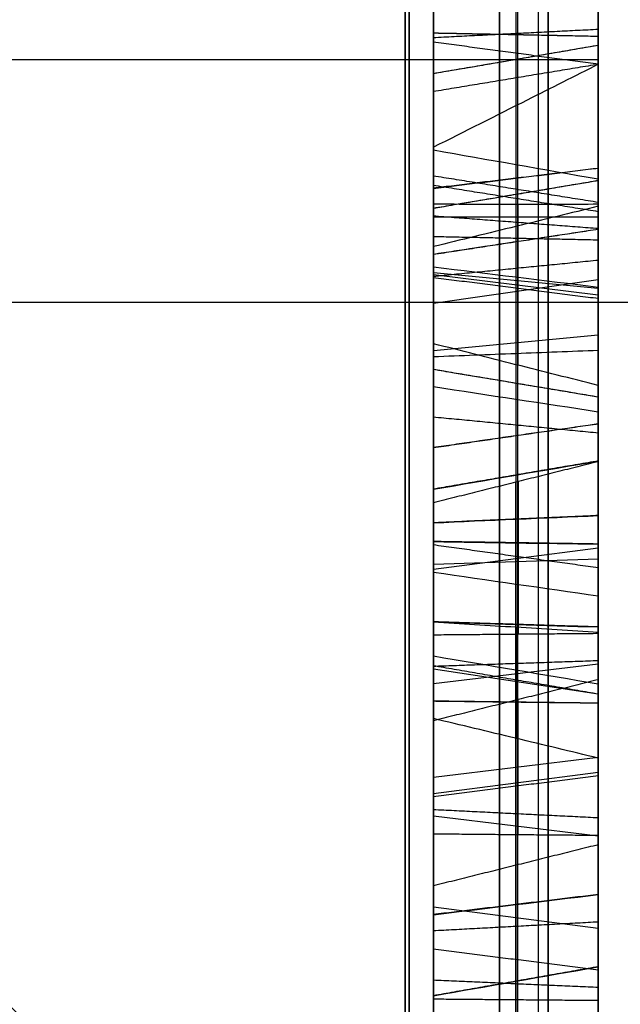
# Model space of a CAD drawing. Header units: millimetres. Extents: x 0 to 284, y -110 to 65.
# Tile 196 of 227: x 235.723 to 236.633, y -36.919 to -35.426. Entities that reach past the tile are written whole.
import ezdxf

# ---------------------------------------------------------------- set-up
doc = ezdxf.new("R2010")
doc.units = ezdxf.units.MM
doc.layers.add('Layer 01', color=7, linetype='Continuous', true_color=0x000000)

# ---------------------------------------------------------------- blocks, each defined once
blk = doc.blocks.new('Block 01')
at = {"layer": 'Layer 01'}
for p, q in [((236.6, -29.0754, 25.258), (236.6, -39.1843, 25.258)), ((236.4778, -37.1781, -24.1128), (236.4778, -34.6594, -22.5081)), ((236.475, -34.8417, -22.2228), (236.475, -36.801, -23.471)), ((236.6, -35.2857, -25.258), (236.6, -36.039, -25.258)), ((225.8465, -35.4867, 32.0353), (236.6, -35.4867, 32.0353)), ((236.35, -35.5025, -37.0499), (236.35, -35.7017, -37.0499)), ((236.6, -35.6839, -37.4444), (236.6, -36.8166, -37.4444)), ((236.4787, -35.9504, -35.958), (236.4787, -35.7065, -36.1943)), ((236.35, -36.0384, -21.3767), (236.35, -35.7346, -21.3767)), ((236.35, -36.2835, -23.1674), (236.35, -35.7362, -23.1674)), ((236.4781, -35.7391, -24.4425), (236.4781, -35.9327, -24.166)), ((236.35, -35.7957, -24.4011), (236.35, -36.1594, -24.4011)), ((236.35, -35.8096, -22.8655), (236.6, -35.8332, -22.8283)), ((236.35, -35.8129, -36.0596), (236.6, -35.8436, -36.0913)), ((236.35, -35.8563, -24.3145), (236.6, -35.8202, -24.2893)), ((230.5, -35.8545, 54.2799), (238.6, -35.8545, 54.2799)), ((236.35, -35.9278, -23.2895), (236.6, -35.9041, -23.3267)), ((236.35, -35.9236, -38.1954), (236.35, -35.9236, -37.8544)), ((236.35, -35.9236, -36.8412), (236.35, -35.9236, -36.5582)), ((236.35, -35.9648, -23.3131), (236.35, -35.9648, -22.9644)), ((236.475, -36.7083, -35.2889), (236.475, -36.1275, -34.7473)), ((236.4786, -36.1266, -34.7474), (236.4786, -36.3581, -34.4991)), ((236.35, -36.2595, -34.6382), (236.6, -36.2272, -34.6081)), ((236.6, -36.2639, -38.0156), (236.6, -36.2639, -36.8865)), ((236.475, -36.3582, -34.5), (236.475, -36.9389, -35.0416)), ((236.4776, -36.5164, -21.7273), (236.4776, -36.3477, -22.0196)), ((236.35, -36.4329, -35.002), (236.6, -36.4029, -35.0343)), ((236.35, -36.4105, -21.8658), (236.6, -36.4486, -21.8879)), ((236.6, -36.4055, -25.258), (236.6, -43.6346, -25.258)), ((236.475, -36.458, -35.5573), (236.475, -36.7083, -35.2889)), ((236.4786, -36.6621, -35.7485), (236.4786, -36.4571, -35.5573)), ((236.35, -36.5746, -35.6358), (236.6, -36.5445, -35.668)), ((236.35, -36.5665, -37.0499), (236.35, -36.9936, -37.0499)), ((236.35, -36.5993, -35.4381), (236.6, -36.567, -35.4081)), ((236.35, -36.889, -35.4719), (236.35, -36.5677, -35.4719)), ((236.35, -36.6335, -34.7869), (236.6, -36.6636, -34.7547)), ((236.475, -36.9124, -35.4792), (236.475, -36.6621, -35.7476)), ((236.35, -36.7711, -35.5984), (236.6, -36.8034, -35.6284)), ((236.475, -36.801, -23.471), (236.475, -37.0853, -23.0248)), ((236.475, -38.311, -36.7834), (236.475, -36.9124, -35.4792))]:
    blk.add_line(p, q, dxfattribs=at)
at = {"layer": 'Layer 01', "extrusion": (-1, -3.42405e-12, -1.97576e-12)}
blk.add_arc((0, 0, -236.3071), 37.8071, 307.03819, 352.96181, dxfattribs=at)
at = {"layer": 'Layer 01', "extrusion": (-1, 1.64276e-11, -9.80603e-12)}
blk.add_arc((0, 0, -236.3071), 37.8071, 7.03819, 52.96181, dxfattribs=at)
at = {"layer": 'Layer 01', "extrusion": (1, 2.32983e-13, -5.59827e-12)}
blk.add_arc((0, -435, 236.5087), 499.8951, 93.064331, 94.431352, dxfattribs=at)
at = {"layer": 'Layer 01', "extrusion": (-1, 0, 0)}
blk.add_arc((34.4042, 31.4103, -236.6), 1.25, 30, 210, dxfattribs=at)
at = {"layer": 'Layer 01', "extrusion": (1, 0, 0)}
blk.add_arc((-34.4042, 31.4103, 236.6), 1.25, 150, 330, dxfattribs=at)
at = {"layer": 'Layer 01'}
for points, weights in [([(236.524, -22.9686, -30.4381), (236.524, -31.3263, -24.1313), (236.524, -36.5615, -15.0637), (236.524, -37.8444, -4.6723)], [0.961939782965, 0.911126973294, 0.911126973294, 0.961939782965]), ([(236.524, -37.8444, 4.6723), (236.524, -36.5615, 15.0637), (236.524, -31.3263, 24.1313), (236.524, -22.9686, 30.4381)], [0.961939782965, 0.911126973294, 0.911126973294, 0.961939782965]), ([(236.3133, -45.8755, 32.9921), (236.3133, -42.1283, 38.2027), (236.3133, -37.556, 42.7054), (236.3133, -32.2906, 46.372)], [0.855934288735, 0.847980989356, 0.848211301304, 0.856625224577]), ([(236.3133, -32.2906, -46.372), (236.3133, -46.3148, -36.6064), (236.3133, -54.8595, -21.8066), (236.3133, -56.3046, -4.7785)], [0.856625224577, 0.80248953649, 0.80248953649, 0.856625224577]), ([(236.0977, -37.7533, 3.9907), (235.3837, -37.0375, 3.9654), (234.6695, -36.3215, 3.94), (233.9553, -35.6052, 3.9147)], [0.872704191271, 0.872896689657, 0.873099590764, 0.873314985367]), ([(233.9553, -35.6052, -3.9147), (234.6695, -36.3215, -3.94), (235.3837, -37.0375, -3.9654), (236.0977, -37.7533, -3.9907)], [0.873314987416, 0.87309959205, 0.872896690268, 0.872704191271])]:
    blk.add_rational_spline(points, weights, degree=3, dxfattribs=at)
for points, knots in [([(236.6, -38.224, -4.7192), (236.6, -38.0675, -5.9869), (236.6, -37.7402, -7.8676), (236.6, -37.1964, -10.0253), (236.6, -36.884, -11.095), (236.6, -36.7177, -11.6276), (236.6, -36.6443, -11.8554), (236.6, -36.5948, -12.0071), (236.6, -36.5704, -12.0814), (236.6, -35.7216, -14.6325), (236.6, -34.6578, -16.9992), (236.6, -32.7025, -20.386), (236.6, -31.6447, -22.0218), (236.6, -30.2701, -23.8291), (236.6, -29.5478, -24.7076), (236.6, -29.1778, -25.1405), (236.6, -29.0174, -25.3247), (236.6, -28.9101, -25.4472), (236.6, -28.8551, -25.5095), (236.6, -27.1061, -27.4797), (236.6, -25.2384, -29.2044), (236.6, -23.1989, -30.7434)], [0, 0, 0, 0, 3.8628, 5.7942, 6.7599, 7.242749, 7.484174, 7.484174, 7.725599, 7.725599, 15.451199, 15.451199, 19.313999, 21.245398, 22.211098, 22.693948, 22.935373, 22.935373, 23.176798, 23.176798, 30.902398, 30.902398, 30.902398, 30.902398]), ([(236.6, -23.1989, 30.7434), (236.6, -24.2185, 29.974), (236.6, -25.6836, 28.7502), (236.6, -27.2803, 27.2004), (236.6, -28.0506, 26.395), (236.6, -28.4287, 25.9847), (236.6, -28.5892, 25.8072), (236.6, -28.6959, 25.6885), (236.6, -28.748, 25.6302), (236.6, -30.5329, 23.6196), (236.6, -32.0507, 21.5149), (236.6, -34.0061, 18.1282), (236.6, -34.8937, 16.3942), (236.6, -35.7717, 14.3001), (236.6, -36.1713, 13.2353), (236.6, -36.3613, 12.6985), (236.6, -36.4406, 12.4675), (236.6, -36.493, 12.3132), (236.6, -36.5194, 12.2344), (236.6, -37.3512, 9.7347), (236.6, -37.9109, 7.2549), (236.6, -38.224, 4.7192)], [0, 0, 0, 0, 3.8628, 5.7942, 6.7599, 7.242749, 7.484174, 7.484174, 7.725599, 7.725599, 15.451199, 15.451199, 19.313999, 21.245398, 22.211098, 22.693948, 22.935373, 22.935373, 23.176798, 23.176798, 30.902398, 30.902398, 30.902398, 30.902398]), ([(236.6, -31.89, -45.7968), (236.6, -32.7106, -45.2254), (236.6, -33.9168, -44.3365), (236.6, -35.2808, -43.2438), (236.6, -35.952, -42.6835), (236.6, -36.2849, -42.3999), (236.6, -36.427, -42.2776), (236.6, -36.5216, -42.1959), (236.6, -36.568, -42.1557), (236.6, -37.3844, -41.4459), (236.6, -38.5079, -40.4138), (236.6, -39.7681, -39.1571), (236.6, -40.3854, -38.5156), (236.6, -40.6473, -38.2378), (236.6, -40.8213, -38.0521), (236.6, -40.9069, -37.96), (236.6, -41.6938, -37.1082), (236.6, -42.7099, -35.945), (236.6, -43.8379, -34.5402), (236.6, -44.309, -33.9279), (236.6, -44.6203, -33.5174), (236.6, -44.7737, -33.3123), (236.6, -46.158, -31.4336), (236.6, -47.2923, -29.6995), (236.6, -48.8481, -27.0048), (236.6, -49.5874, -25.6379), (236.6, -50.3823, -24.0087), (236.6, -50.7085, -23.3031), (236.6, -50.9228, -22.8311), (236.6, -51.029, -22.5927), (236.6, -51.5452, -21.4121), (236.6, -52.1245, -19.9804), (236.6, -52.7304, -18.2838), (236.6, -53.0158, -17.4288), (236.6, -53.1344, -17.061), (236.6, -53.2126, -16.8155), (236.6, -53.2517, -16.691), (236.6, -53.5918, -15.5972), (236.6, -54.0049, -14.1285), (236.6, -54.4159, -12.397), (236.6, -54.6038, -11.5267), (236.6, -54.6932, -11.0904), (236.6, -54.7307, -10.9032), (236.6, -54.7554, -10.7783), (236.6, -54.7679, -10.7147), (236.6, -55.1616, -8.6903), (236.6, -55.4371, -6.7122), (236.6, -55.6062, -4.7192)], [0, 0, 0, 0, 3.06257, 4.593855, 5.359497, 5.742318, 5.933729, 5.933729, 6.12514, 6.12514, 9.18771, 10.718994, 11.484637, 11.867458, 11.867458, 12.250279, 12.250279, 15.312849, 16.844134, 17.609777, 17.609777, 18.375419, 18.375419, 24.500559, 24.500559, 27.563129, 29.094413, 29.860056, 29.860056, 30.625698, 30.625698, 33.688268, 35.219553, 35.985196, 36.368017, 36.368017, 36.750838, 36.750838, 39.813408, 41.344693, 42.110335, 42.493156, 42.684567, 42.684567, 42.875978, 42.875978, 49.001117, 49.001117, 49.001117, 49.001117]), ([(236.6, -44.7064, 33.4014), (236.6, -42.9164, 35.7973), (236.6, -40.9462, 38.0351), (236.6, -36.6467, 42.1934), (236.6, -34.3446, 44.0876), (236.6, -31.89, 45.7968)], [0, 0, 0, 0, 8.962952, 8.962952, 17.925903, 17.925903, 17.925903, 17.925903]), ([(236.45, -34.9141, -35.9231), (236.45, -34.9141, -35.9231), (236.45, -34.9141, -35.923), (236.45, -34.9142, -35.923), (236.45, -35.069, -35.7715), (236.45, -35.244, -35.7082), (236.45, -35.4489, -35.7315), (236.45, -35.4489, -35.7315), (236.45, -35.4489, -35.7315), (236.45, -35.4489, -35.7315)], [0.0096343, 0.0096343, 0.0096343, 0.0096343, 0.0098039, 0.0098039, 0.0098039, 0.9901961, 0.9901961, 0.9901961, 0.9903328, 0.9903328, 0.9903328, 0.9903328]), ([(236.35, -35.447, -35.7491), (236.35, -35.447, -35.7491), (236.35, -35.4469, -35.749), (236.35, -35.4469, -35.749), (236.35, -35.2472, -35.7263), (236.35, -35.0781, -35.7872), (236.35, -34.9265, -35.9356), (236.35, -34.9265, -35.9356), (236.35, -34.9264, -35.9357), (236.35, -34.9264, -35.9357)], [0, 0, 0, 0, 0.0001437, 0.0001437, 0.0001437, 0.5929575, 0.5929575, 0.5929575, 0.593141, 0.593141, 0.593141, 0.593141]), ([(236.35, -35.6198, -37.6188), (236.35, -35.5667, -37.5564), (236.35, -35.5136, -37.494), (236.35, -35.4605, -37.4316), (236.35, -35.207, -37.1335), (236.35, -35.0427, -36.8791), (236.35, -34.9715, -36.6644)], [-1.166187, -1.166187, -1.166187, -1.166187, -0.920365, -0.920365, -0.920365, 0, 0, 0, 0]), ([(236.45, -34.9882, -36.6588), (236.45, -35.0581, -36.8698), (236.45, -35.2212, -37.1229), (236.45, -35.474, -37.4202), (236.45, -35.5058, -37.4576), (236.45, -35.5377, -37.4951), (236.45, -35.5695, -37.5325)], [0.0001762, 0.0001762, 0.0001762, 0.0001762, 0.8219715, 0.8219715, 0.8219715, 0.9255158, 0.9255158, 0.9255158, 0.9255158]), ([(236.35, -35.726, -25.4876), (236.35, -35.7259, -25.4876), (236.35, -35.7259, -25.4876), (236.35, -35.7258, -25.4876), (236.35, -35.5923, -25.4871), (236.35, -35.4593, -25.4389), (236.35, -35.33, -25.3483)], [0, 0, 0, 0, 0.0001289, 0.0001289, 0.0001289, 0.4330513, 0.4330513, 0.4330513, 0.4330513]), ([(236.45, -35.3401, -25.3339), (236.45, -35.4672, -25.4229), (236.45, -35.5967, -25.4695), (236.45, -35.7259, -25.4699), (236.45, -35.7259, -25.4699), (236.45, -35.726, -25.4699), (236.45, -35.726, -25.4699)], [0, 0, 0, 0, 0.990099, 0.990099, 0.990099, 0.9902966, 0.9902966, 0.9902966, 0.9902966]), ([(236.35, -35.4139, -36.0175), (236.35, -35.4139, -36.0175), (236.35, -35.4139, -36.0175), (236.35, -35.414, -36.0175), (236.35, -35.5239, -36.0377), (236.35, -35.6219, -36.0866), (236.35, -35.7062, -36.163)], [-0.3351902, -0.3351902, -0.3351902, -0.3351902, -0.3350961, -0.3350961, -0.3350961, 0, 0, 0, 0]), ([(236.45, -35.7065, -36.1873), (236.45, -35.6217, -36.1065), (236.45, -35.5229, -36.0554), (236.45, -35.4108, -36.0348), (236.45, -35.4108, -36.0348), (236.45, -35.4107, -36.0348), (236.45, -35.4107, -36.0348)], [0.0688816, 0.0688816, 0.0688816, 0.0688816, 0.990099, 0.990099, 0.990099, 0.9902565, 0.9902565, 0.9902565, 0.9902565]), ([(236.45, -35.5695, -37.5325), (236.45, -35.5527, -37.4863), (236.45, -35.5358, -37.4401), (236.45, -35.519, -37.394), (236.45, -35.4708, -37.2619), (236.45, -35.4633, -37.1381), (236.45, -35.4912, -37.0174), (236.45, -35.4912, -37.0173), (236.45, -35.4912, -37.0173), (236.45, -35.4912, -37.0173)], [0.1582048, 0.1582048, 0.1582048, 0.1582048, 0.3747077, 0.3747077, 0.3747077, 0.993809, 0.993809, 0.993809, 0.9939083, 0.9939083, 0.9939083, 0.9939083]), ([(236.35, -35.5084, -37.0212), (236.35, -35.5084, -37.0213), (236.35, -35.5084, -37.0213), (236.35, -35.5084, -37.0213), (236.35, -35.4812, -37.1387), (236.35, -35.4884, -37.2587), (236.35, -35.5355, -37.3879), (236.35, -35.5636, -37.4649), (236.35, -35.5917, -37.5419), (236.35, -35.6198, -37.6188)], [-0.6241415, -0.6241415, -0.6241415, -0.6241415, -0.6240393, -0.6240393, -0.6240393, -0.2458215, -0.2458215, -0.2458215, 0, 0, 0, 0]), ([(236.45, -35.4912, -37.0173), (236.45, -35.4912, -37.0173), (236.45, -35.4912, -37.0173), (236.45, -35.4912, -37.0172), (236.45, -35.5184, -36.8971), (236.45, -35.5768, -36.794), (236.45, -35.6698, -36.7068), (236.45, -35.6699, -36.7067), (236.45, -35.67, -36.7066), (236.45, -35.6701, -36.7065)], [0.0096366, 0.0096366, 0.0096366, 0.0096366, 0.0098039, 0.0098039, 0.0098039, 0.9901961, 0.9901961, 0.9901961, 0.9910635, 0.9910635, 0.9910635, 0.9910635]), ([(236.6, -35.4941, -37.403), (236.5641, -35.5122, -37.434), (236.5281, -35.5303, -37.4651), (236.4922, -35.5483, -37.4961), (236.4448, -35.5722, -37.537), (236.3974, -35.596, -37.5779), (236.35, -35.6198, -37.6188)], [-0.3533715, -0.3533715, -0.3533715, -0.3533715, -0.2009463, -0.2009463, -0.2009463, 0, 0, 0, 0]), ([(236.35, -35.6823, -36.7192), (236.35, -35.6822, -36.7194), (236.35, -35.682, -36.7195), (236.35, -35.6819, -36.7196), (236.35, -35.5913, -36.8045), (236.35, -35.5349, -36.9043), (236.35, -35.5084, -37.0211), (236.35, -35.5084, -37.0212), (236.35, -35.5084, -37.0212), (236.35, -35.5084, -37.0212)], [-0.3592688, -0.3592688, -0.3592688, -0.3592688, -0.3586926, -0.3586926, -0.3586926, -0.0001022, -0.0001022, -0.0001022, 0, 0, 0, 0]), ([(236.45, -35.6957, -21.3202), (236.45, -35.6957, -21.3201), (236.45, -35.6957, -21.3201), (236.45, -35.6957, -21.3201), (236.45, -35.6217, -21.0789), (236.45, -35.6454, -20.8589), (236.45, -35.7671, -20.6503), (236.45, -35.7671, -20.6502), (236.45, -35.7671, -20.6502), (236.45, -35.7672, -20.6502)], [0.0097028, 0.0097028, 0.0097028, 0.0097028, 0.0098039, 0.0098039, 0.0098039, 0.9901961, 0.9901961, 0.9901961, 0.990342, 0.990342, 0.990342, 0.990342]), ([(236.35, -35.7126, -21.315), (236.35, -35.7126, -21.315), (236.35, -35.7125, -21.315), (236.35, -35.7125, -21.3149), (236.35, -35.6398, -21.0778), (236.35, -35.6631, -20.8636), (236.35, -35.7823, -20.6592), (236.35, -35.7824, -20.6591), (236.35, -35.7824, -20.6591), (236.35, -35.7824, -20.659)], [0, 0, 0, 0, 0.0001279, 0.0001279, 0.0001279, 0.7002991, 0.7002991, 0.7002991, 0.7004823, 0.7004823, 0.7004823, 0.7004823]), ([(236.45, -35.6701, -36.7065), (236.45, -35.6702, -36.7064), (236.45, -35.6703, -36.7064), (236.45, -35.6703, -36.7063), (236.45, -35.8276, -36.5509), (236.45, -36.0084, -36.4837), (236.45, -36.219, -36.502), (236.45, -36.219, -36.502), (236.45, -36.2191, -36.502), (236.45, -36.2191, -36.502)], [0.009282, 0.009282, 0.009282, 0.009282, 0.0098039, 0.0098039, 0.0098039, 0.9901961, 0.9901961, 0.9901961, 0.9903274, 0.9903274, 0.9903274, 0.9903274]), ([(236.35, -36.2176, -36.5196), (236.35, -36.2176, -36.5196), (236.35, -36.2175, -36.5196), (236.35, -36.2175, -36.5196), (236.35, -36.0119, -36.5017), (236.35, -35.8367, -36.5667), (236.35, -35.6827, -36.7188), (236.35, -35.6826, -36.719), (236.35, -35.6825, -36.7191), (236.35, -35.6823, -36.7192)], [-0.610383, -0.610383, -0.610383, -0.610383, -0.6102374, -0.6102374, -0.6102374, -0.0005762, -0.0005762, -0.0005762, 0, 0, 0, 0]), ([(236.45, -36.346, -22.0128), (236.45, -35.98, -21.7853), (236.45, -35.7653, -21.5519), (236.45, -35.6957, -21.3202), (236.45, -35.6957, -21.3202), (236.45, -35.6957, -21.3202), (236.45, -35.6957, -21.3202)], [0.0202114, 0.0202114, 0.0202114, 0.0202114, 0.990099, 0.990099, 0.990099, 0.9901997, 0.9901997, 0.9901997, 0.9901997]), ([(236.6, -35.7063, -36.2243), (236.5584, -35.7064, -36.214), (236.5167, -35.7065, -36.2037), (236.4751, -35.7065, -36.1934), (236.4334, -35.7065, -36.1832), (236.3917, -35.7064, -36.1731), (236.35, -35.7062, -36.163)], [-0.2574177, -0.2574177, -0.2574177, -0.2574177, -0.1287107, -0.1287107, -0.1287107, 0, 0, 0, 0]), ([(236.6, -35.7093, -24.4477), (236.5583, -35.7195, -24.4458), (236.5167, -35.7297, -24.4441), (236.475, -35.7399, -24.4423), (236.4334, -35.7501, -24.4406), (236.3917, -35.7603, -24.4389), (236.35, -35.7704, -24.4372)], [0, 0, 0, 0, 0.1287925, 0.1287925, 0.1287925, 0.2575853, 0.2575853, 0.2575853, 0.2575853]), ([(236.35, -36.3399, -21.9882), (236.35, -35.985, -21.7647), (236.35, -35.7793, -21.5372), (236.35, -35.7126, -21.3152), (236.35, -35.7126, -21.3151), (236.35, -35.7126, -21.3151), (236.35, -35.7126, -21.315)], [0, 0, 0, 0, 0.95788, 0.95788, 0.95788, 0.9580078, 0.9580078, 0.9580078, 0.9580078]), ([(236.35, -36.0754, -25.2829), (236.35, -36.0753, -25.283), (236.35, -36.0753, -25.2831), (236.35, -36.0752, -25.2832), (236.35, -35.9814, -25.4151), (236.35, -35.8632, -25.4876), (236.35, -35.726, -25.4876)], [0, 0, 0, 0, 0.0003519, 0.0003519, 0.0003519, 0.4380452, 0.4380452, 0.4380452, 0.4380452]), ([(236.45, -35.726, -25.4699), (236.45, -35.8564, -25.4699), (236.45, -35.9693, -25.4018), (236.45, -36.0608, -25.273), (236.45, -36.0609, -25.273), (236.45, -36.0609, -25.2729), (236.45, -36.0609, -25.2728)], [0, 0, 0, 0, 0.990099, 0.990099, 0.990099, 0.9905578, 0.9905578, 0.9905578, 0.9905578]), ([(236.45, -36.121, -24.887), (236.45, -36.121, -24.8869), (236.45, -36.121, -24.8869), (236.45, -36.121, -24.8869), (236.45, -36.0854, -24.741), (236.45, -35.9584, -24.5936), (236.45, -35.746, -24.4413)], [0.0096287, 0.0096287, 0.0096287, 0.0096287, 0.009901, 0.009901, 0.009901, 0.9679757, 0.9679757, 0.9679757, 0.9679757]), ([(236.35, -35.7704, -24.4372), (236.35, -35.9758, -24.5869), (236.35, -36.1018, -24.7334), (236.35, -36.1381, -24.8827), (236.35, -36.1381, -24.8828), (236.35, -36.1382, -24.8828), (236.35, -36.1382, -24.8829)], [-0.6012603, -0.6012603, -0.6012603, -0.6012603, -0.0002233, -0.0002233, -0.0002233, 0, 0, 0, 0]), ([(236.45, -35.7672, -20.6502), (236.45, -35.7672, -20.6502), (236.45, -35.7672, -20.6501), (236.45, -35.7672, -20.6501), (236.45, -35.9027, -20.4133), (236.45, -36.1123, -20.2654), (236.45, -36.4034, -20.207)], [0.0097655, 0.0097655, 0.0097655, 0.0097655, 0.009901, 0.009901, 0.009901, 0.9999807, 0.9999807, 0.9999807, 0.9999807]), ([(236.35, -35.7824, -20.659), (236.35, -35.7825, -20.659), (236.35, -35.7825, -20.6589), (236.35, -35.7825, -20.6588), (236.35, -35.9154, -20.4265), (236.35, -36.1201, -20.2818), (236.35, -36.4069, -20.2243)], [-0.810991, -0.810991, -0.810991, -0.810991, -0.8108078, -0.8108078, -0.8108078, 0, 0, 0, 0]), ([(236.35, -35.8176, -37.753), (236.35, -35.997, -37.9381), (236.35, -36.1703, -38.0505), (236.35, -36.3392, -38.081), (236.35, -36.3392, -38.081), (236.35, -36.3393, -38.081), (236.35, -36.3393, -38.081)], [0, 0, 0, 0, 0.6359896, 0.6359896, 0.6359896, 0.6360793, 0.6360793, 0.6360793, 0.6360793]), ([(236.45, -36.1847, -36.8304), (236.45, -36.1847, -36.8304), (236.45, -36.1847, -36.8304), (236.45, -36.1847, -36.8304), (236.45, -36.0496, -36.7959), (236.45, -35.9224, -36.8352), (236.45, -35.8134, -36.9439)], [0, 0, 0, 0, 0, 0, 0, 0.9991585, 0.9991585, 0.9991585, 0.9991585]), ([(236.45, -35.8303, -37.7407), (236.45, -36.0084, -37.9245), (236.45, -36.1789, -38.0342), (236.45, -36.3423, -38.0637), (236.45, -36.3424, -38.0637), (236.45, -36.3424, -38.0637), (236.45, -36.3424, -38.0637)], [0, 0, 0, 0, 0.990099, 0.990099, 0.990099, 0.9902025, 0.9902025, 0.9902025, 0.9902025]), ([(236.35, -35.9831, -20.7836), (236.35, -35.9067, -20.9113), (236.35, -35.9013, -21.0629), (236.35, -35.9568, -21.229), (236.35, -35.9568, -21.2291), (236.35, -35.9568, -21.2291), (236.35, -35.9568, -21.2291)], [0, 0, 0, 0, 0.4756273, 0.4756273, 0.4756273, 0.4757361, 0.4757361, 0.4757361, 0.4757361]), ([(236.6, -35.9808, -35.9583), (236.5583, -35.9704, -35.9582), (236.5166, -35.9599, -35.9581), (236.475, -35.9494, -35.958), (236.4333, -35.9389, -35.958), (236.3916, -35.9283, -35.958), (236.35, -35.9176, -35.9581)], [0, 0, 0, 0, 0.1289262, 0.1289262, 0.1289262, 0.257855, 0.257855, 0.257855, 0.257855]), ([(236.45, -35.9983, -20.7924), (236.45, -35.925, -20.9149), (236.45, -35.9191, -21.0604), (236.45, -35.9735, -21.2234), (236.45, -35.9735, -21.2235), (236.45, -35.9735, -21.2235), (236.45, -35.9735, -21.2235)], [0.0008422, 0.0008422, 0.0008422, 0.0008422, 0.990099, 0.990099, 0.990099, 0.9902297, 0.9902297, 0.9902297, 0.9902297]), ([(236.6, -35.9279, -24.1354), (236.5583, -35.9295, -24.1459), (236.5166, -35.9312, -24.1563), (236.475, -35.9328, -24.1668), (236.4333, -35.9344, -24.1773), (236.3917, -35.936, -24.1878), (236.35, -35.9376, -24.1984)], [-0.2579862, -0.2579862, -0.2579862, -0.2579862, -0.1289929, -0.1289929, -0.1289929, 0, 0, 0, 0]), ([(236.35, -35.9568, -21.2291), (236.35, -35.9568, -21.2292), (236.35, -35.9568, -21.2292), (236.35, -35.9568, -21.2292), (236.35, -36.0142, -21.3983), (236.35, -36.1938, -21.5621), (236.35, -36.4858, -21.7354)], [0, 0, 0, 0, 0.0001088, 0.0001088, 0.0001088, 0.7612579, 0.7612579, 0.7612579, 0.7612579]), ([(236.35, -36.4596, -20.5031), (236.35, -36.4595, -20.5031), (236.35, -36.4595, -20.5031), (236.35, -36.4594, -20.5031), (236.35, -36.2423, -20.5191), (236.35, -36.0788, -20.6134), (236.35, -35.9831, -20.7836)], [0, 0, 0, 0, 0.000129, 0.000129, 0.000129, 0.6018591, 0.6018591, 0.6018591, 0.6018591]), ([(236.45, -35.9735, -21.2235), (236.45, -35.9735, -21.2235), (236.45, -35.9735, -21.2235), (236.45, -35.9735, -21.2236), (236.45, -36.0294, -21.3881), (236.45, -36.21, -21.5531), (236.45, -36.5098, -21.7291)], [0.0097853, 0.0097853, 0.0097853, 0.0097853, 0.009901, 0.009901, 0.009901, 0.9756957, 0.9756957, 0.9756957, 0.9756957]), ([(236.45, -36.4608, -20.5207), (236.45, -36.4608, -20.5207), (236.45, -36.4607, -20.5207), (236.45, -36.4607, -20.5207), (236.45, -36.2481, -20.5363), (236.45, -36.0909, -20.6277), (236.45, -35.9983, -20.7924)], [0.0097838, 0.0097838, 0.0097838, 0.0097838, 0.009901, 0.009901, 0.009901, 0.9993168, 0.9993168, 0.9993168, 0.9993168]), ([(236.35, -36.1382, -24.8829), (236.35, -36.1382, -24.883), (236.35, -36.1382, -24.8831), (236.35, -36.1382, -24.8831), (236.35, -36.1727, -25.0313), (236.35, -36.1542, -25.1683), (236.35, -36.0756, -25.2827), (236.35, -36.0755, -25.2828), (236.35, -36.0755, -25.2828), (236.35, -36.0754, -25.2829)], [-0.4297208, -0.4297208, -0.4297208, -0.4297208, -0.4294975, -0.4294975, -0.4294975, -0.0003519, -0.0003519, -0.0003519, 0, 0, 0, 0]), ([(236.45, -36.0609, -25.2728), (236.45, -36.061, -25.2728), (236.45, -36.061, -25.2727), (236.45, -36.0611, -25.2727), (236.45, -36.1365, -25.1629), (236.45, -36.1547, -25.0316), (236.45, -36.1211, -24.8871), (236.45, -36.121, -24.8871), (236.45, -36.121, -24.887), (236.45, -36.121, -24.887)], [0.0093066, 0.0093066, 0.0093066, 0.0093066, 0.0098039, 0.0098039, 0.0098039, 0.9901961, 0.9901961, 0.9901961, 0.9905044, 0.9905044, 0.9905044, 0.9905044]), ([(236.35, -36.6038, -37.0872), (236.35, -36.4626, -36.9415), (236.35, -36.3248, -36.8485), (236.35, -36.1892, -36.8134), (236.35, -36.1892, -36.8134), (236.35, -36.1891, -36.8134), (236.35, -36.1891, -36.8134)], [0, 0, 0, 0, 0.5092334, 0.5092334, 0.5092334, 0.5093572, 0.5093572, 0.5093572, 0.5093572]), ([(236.45, -36.5912, -37.0995), (236.45, -36.4512, -36.9551), (236.45, -36.3158, -36.8644), (236.45, -36.1848, -36.8305), (236.45, -36.1848, -36.8305), (236.45, -36.1847, -36.8304), (236.45, -36.1847, -36.8304)], [0, 0, 0, 0, 0.990099, 0.990099, 0.990099, 0.9902741, 0.9902741, 0.9902741, 0.9902741]), ([(236.35, -36.8355, -36.8612), (236.35, -36.6275, -36.6465), (236.35, -36.4203, -36.5358), (236.35, -36.2178, -36.5196), (236.35, -36.2177, -36.5196), (236.35, -36.2177, -36.5196), (236.35, -36.2176, -36.5196)], [-0.7371225, -0.7371225, -0.7371225, -0.7371225, -0.0001456, -0.0001456, -0.0001456, 0, 0, 0, 0]), ([(236.45, -36.2191, -36.502), (236.45, -36.2191, -36.502), (236.45, -36.2192, -36.502), (236.45, -36.2192, -36.502), (236.45, -36.4274, -36.5187), (236.45, -36.6383, -36.6323), (236.45, -36.8482, -36.8489)], [0.0097591, 0.0097591, 0.0097591, 0.0097591, 0.009901, 0.009901, 0.009901, 1, 1, 1, 1]), ([(236.35, -36.3393, -38.081), (236.35, -36.3393, -38.081), (236.35, -36.3394, -38.081), (236.35, -36.3394, -38.081), (236.35, -36.5068, -38.1105), (236.35, -36.6582, -38.0642), (236.35, -36.783, -37.945), (236.35, -36.7831, -37.9449), (236.35, -36.7832, -37.9448), (236.35, -36.7833, -37.9447)], [0, 0, 0, 0, 0.0000898, 0.0000898, 0.0000898, 0.5010427, 0.5010427, 0.5010427, 0.5014119, 0.5014119, 0.5014119, 0.5014119]), ([(236.6, -36.3553, -22.0496), (236.5583, -36.3527, -22.0394), (236.5167, -36.3501, -22.0292), (236.475, -36.3475, -22.0189), (236.4333, -36.345, -22.0087), (236.3917, -36.3424, -21.9984), (236.35, -36.3399, -21.9882)], [-0.2578989, -0.2578989, -0.2578989, -0.2578989, -0.1289496, -0.1289496, -0.1289496, 0, 0, 0, 0]), ([(236.45, -36.3424, -38.0637), (236.45, -36.3424, -38.0637), (236.45, -36.3424, -38.0637), (236.45, -36.3424, -38.0637), (236.45, -36.5047, -38.0923), (236.45, -36.6497, -38.048), (236.45, -36.7708, -37.9322), (236.45, -36.7709, -37.9322), (236.45, -36.7709, -37.9321), (236.45, -36.771, -37.9321)], [0.0096936, 0.0096936, 0.0096936, 0.0096936, 0.0098039, 0.0098039, 0.0098039, 0.9901961, 0.9901961, 0.9901961, 0.9906154, 0.9906154, 0.9906154, 0.9906154]), ([(236.35, -37.3409, -20.8047), (236.35, -36.971, -20.5911), (236.35, -36.6796, -20.4883), (236.35, -36.4597, -20.5031), (236.35, -36.4596, -20.5031), (236.35, -36.4596, -20.5031), (236.35, -36.4596, -20.5031)], [0, 0, 0, 0, 0.9565486, 0.9565486, 0.9565486, 0.9566776, 0.9566776, 0.9566776, 0.9566776]), ([(236.45, -37.3321, -20.82), (236.45, -36.9633, -20.6071), (236.45, -36.6744, -20.5063), (236.45, -36.4609, -20.5207), (236.45, -36.4608, -20.5207), (236.45, -36.4608, -20.5207), (236.45, -36.4608, -20.5207)], [0, 0, 0, 0, 0.990099, 0.990099, 0.990099, 0.9902208, 0.9902208, 0.9902208, 0.9902208]), ([(236.6, -36.5459, -21.7195), (236.5583, -36.5358, -21.7222), (236.5167, -36.5258, -21.7248), (236.475, -36.5158, -21.7275), (236.4333, -36.5058, -21.7301), (236.3917, -36.4958, -21.7328), (236.35, -36.4858, -21.7354)], [0, 0, 0, 0, 0.1288055, 0.1288055, 0.1288055, 0.2576112, 0.2576112, 0.2576112, 0.2576112]), ([(236.45, -36.8884, -37.5997), (236.45, -36.8884, -37.5996), (236.45, -36.8884, -37.5995), (236.45, -36.8884, -37.5993), (236.45, -36.8789, -37.458), (236.45, -36.7771, -37.2913), (236.45, -36.5912, -37.0995)], [0.0089745, 0.0089745, 0.0089745, 0.0089745, 0.009901, 0.009901, 0.009901, 1, 1, 1, 1]), ([(236.35, -36.906, -37.5988), (236.35, -36.906, -37.5986), (236.35, -36.906, -37.5984), (236.35, -36.906, -37.5981), (236.35, -36.896, -37.4494), (236.35, -36.7907, -37.2801), (236.35, -36.6038, -37.0872)], [0, 0, 0, 0, 0.0006458, 0.0006458, 0.0006458, 0.6176705, 0.6176705, 0.6176705, 0.6176705]), ([(236.45, -36.771, -37.9321), (236.45, -36.771, -37.932), (236.45, -36.7711, -37.932), (236.45, -36.7711, -37.9319), (236.45, -36.8559, -37.8482), (236.45, -36.8936, -37.735), (236.45, -36.8884, -37.6001), (236.45, -36.8884, -37.6), (236.45, -36.8884, -37.5999), (236.45, -36.8884, -37.5997)], [0.0091782, 0.0091782, 0.0091782, 0.0091782, 0.0098039, 0.0098039, 0.0098039, 0.9901961, 0.9901961, 0.9901961, 0.99111, 0.99111, 0.99111, 0.99111]), ([(236.35, -36.7833, -37.9447), (236.35, -36.7834, -37.9446), (236.35, -36.7835, -37.9445), (236.35, -36.7835, -37.9444), (236.35, -36.8723, -37.8567), (236.35, -36.9114, -37.7379), (236.35, -36.9061, -37.5994), (236.35, -36.9061, -37.5992), (236.35, -36.9061, -37.599), (236.35, -36.906, -37.5988)], [0, 0, 0, 0, 0.0003692, 0.0003692, 0.0003692, 0.3888068, 0.3888068, 0.3888068, 0.3894527, 0.3894527, 0.3894527, 0.3894527]), ([(236.45, -36.9504, -19.2565), (236.45, -36.8508, -18.9576), (236.45, -36.8842, -18.6425), (236.45, -37.057, -18.3038), (236.45, -37.057, -18.3038), (236.45, -37.057, -18.3038), (236.45, -37.057, -18.3038)], [0, 0, 0, 0, 0.990099, 0.990099, 0.990099, 0.9901642, 0.9901642, 0.9901642, 0.9901642]), ([(236.35, -37.0728, -18.3117), (236.35, -37.0727, -18.3118), (236.35, -37.0727, -18.3118), (236.35, -37.0727, -18.3119), (236.35, -36.9016, -18.6474), (236.35, -36.8692, -18.9571), (236.35, -36.9672, -19.2509)], [0, 0, 0, 0, 0.0001252, 0.0001252, 0.0001252, 0.9979045, 0.9979045, 0.9979045, 0.9979045])]:
    blk.add_open_spline(points, degree=3, knots=knots, dxfattribs=at)
for points, degree in [([(236.6, -34.6296, -22.5147), (236.6, -35.9072, -23.3286), (236.6, -37.1847, -24.1425)], 2), ([(236.35, -37.1712, -24.0817), (236.35, -35.9309, -23.2915), (236.35, -34.6905, -22.5012)], 2), ([(236.6, -36.7943, -23.4405), (236.6, -35.8146, -22.8164), (236.6, -34.835, -22.1923)], 2), ([(236.35, -34.8485, -22.2532), (236.35, -35.8281, -22.8773), (236.35, -36.8078, -23.5014)], 2), ([(236.6, -35.4519, -35.7052), (236.6, -35.2392, -35.681), (236.6, -35.0554, -35.7478), (236.6, -34.8957, -35.9041)], 3), ([(236.6, -35.4941, -37.403), (236.6, -35.2424, -37.107), (236.6, -35.0813, -36.8559), (236.6, -35.0133, -36.6503)], 3), ([(236.6, -35.1162, -25.6115), (236.6, -35.3352, -25.7648), (236.6, -35.5494, -25.8293), (236.6, -35.7606, -25.8046)], 3), ([(236.45, -35.7575, -25.7784), (236.45, -35.5541, -25.8021), (236.45, -35.3466, -25.7406), (236.45, -35.1314, -25.5899)], 3), ([(236.35, -35.1415, -25.5754), (236.35, -35.3542, -25.7244), (236.35, -35.5572, -25.784), (236.35, -35.7555, -25.7609)], 3), ([(236.6, -35.2776, -37.7226), (236.6, -35.6412, -38.0978), (236.6, -35.9616, -38.3135), (236.6, -36.2443, -38.3675)], 3), ([(236.45, -36.2491, -38.3415), (236.45, -35.9755, -38.2892), (236.45, -35.6586, -38.0778), (236.45, -35.2966, -37.7042)], 3), ([(236.35, -35.3093, -37.6919), (236.35, -35.6702, -38.0644), (236.35, -35.9847, -38.273), (236.35, -36.2524, -38.3242)], 3), ([(236.6, -35.726, -25.4435), (236.6, -35.6032, -25.4431), (236.6, -35.4791, -25.3989), (236.6, -35.3552, -25.3122)], 3), ([(236.6, -35.406, -36.0608), (236.6, -35.5211, -36.082), (236.6, -35.6209, -36.1362), (236.6, -35.7063, -36.2243)], 3), ([(236.6, -35.4413, -25.7748), (236.475, -35.4476, -25.7537), (236.35, -35.4539, -25.7327)], 2), ([(236.6, -35.4519, -35.7052), (236.475, -35.4494, -35.7271), (236.35, -35.4469, -35.749)], 2), ([(236.35, -35.9176, -35.9581), (236.35, -35.7901, -35.8396), (236.35, -35.6341, -35.7698), (236.35, -35.447, -35.7491)], 3), ([(236.6, -35.4519, -35.7052), (236.475, -35.4494, -35.7272), (236.35, -35.447, -35.7491)], 2), ([(236.6, -35.4654, -37.0114), (236.6, -35.4363, -37.1372), (236.6, -35.4444, -37.2667), (236.6, -35.4941, -37.403)], 3), ([(236.6, -35.4941, -37.403), (236.475, -35.4773, -37.4173), (236.35, -35.4605, -37.4316)], 2), ([(236.45, -35.4489, -35.7315), (236.45, -35.646, -35.7534), (236.45, -35.8103, -35.8291), (236.45, -35.9431, -35.958)], 3), ([(236.6, -35.9808, -35.9583), (236.6, -35.8405, -35.8136), (236.6, -35.6637, -35.7287), (236.6, -35.4519, -35.7052)], 3), ([(236.6, -35.4654, -37.0114), (236.5167, -35.4797, -37.0147), (236.4333, -35.4941, -37.018), (236.35, -35.5084, -37.0212)], 3), ([(236.6, -35.4654, -37.0114), (236.475, -35.4869, -37.0163), (236.35, -35.5084, -37.0211)], 2), ([(236.6, -35.4654, -37.0114), (236.475, -35.4869, -37.0164), (236.35, -35.5084, -37.0213)], 2), ([(236.6, -35.6518, -36.6875), (236.6, -35.5551, -36.7781), (236.6, -35.4937, -36.8864), (236.6, -35.4654, -37.0114)], 3), ([(225.8465, -35.4867, 32.0353), (231.2232, -35.4867, 32.0353), (236.6, -35.4867, 32.0353)], 2), ([(236.6, -35.4941, -37.403), (236.475, -35.5148, -37.3955), (236.35, -35.5355, -37.3879)], 2), ([(236.3071, -37.5222, 4.6325), (235.6446, -36.8577, 4.6083), (234.9821, -36.193, 4.5841), (234.3198, -35.5284, 4.5598)], 3), ([(234.3198, -35.5284, -4.5598), (234.9821, -36.193, -4.5841), (235.6446, -36.8577, -4.6083), (236.3071, -37.5222, -4.6325)], 3), ([(236.6, -35.7443, -20.637), (236.6, -35.619, -20.8517), (236.6, -35.5945, -21.0804), (236.6, -35.6704, -21.3279)], 3), ([(236.35, -35.8011, -36.9313), (236.35, -35.6778, -37.0478), (236.35, -35.6161, -37.1856), (236.35, -35.6239, -37.3388)], 3), ([(236.35, -35.6239, -37.3388), (236.4333, -35.6385, -37.3382), (236.5167, -35.6532, -37.3375), (236.6, -35.6679, -37.3368)], 3), ([(236.35, -35.6239, -37.3388), (236.35, -35.63, -37.4891), (236.35, -35.6969, -37.6284), (236.35, -35.8176, -37.753)], 3), ([(236.45, -35.8134, -36.9439), (236.45, -35.6928, -37.0577), (236.45, -35.634, -37.1903), (236.45, -35.6415, -37.338)], 3), ([(236.45, -35.6415, -37.338), (236.45, -35.6474, -37.4834), (236.45, -35.7118, -37.6185), (236.45, -35.8303, -37.7407)], 3), ([(236.6, -35.6518, -36.6875), (236.5167, -35.6619, -36.6981), (236.4333, -35.6721, -36.7086), (236.35, -35.6823, -36.7192)], 3), ([(236.6, -35.6518, -36.6875), (236.475, -35.6672, -36.7031), (236.35, -35.6827, -36.7188)], 2), ([(236.6, -35.6518, -36.6875), (236.475, -35.6668, -36.7035), (236.35, -35.6819, -36.7196)], 2), ([(236.6, -36.2213, -36.4756), (236.6, -36.0032, -36.4567), (236.6, -35.8138, -36.5273), (236.6, -35.6518, -36.6875)], 3), ([(236.6, -35.7035, -37.1387), (236.475, -35.6835, -37.1299), (236.35, -35.6634, -37.1211)], 2), ([(236.6, -35.6704, -21.3279), (236.5167, -35.6845, -21.3236), (236.4333, -35.6985, -21.3193), (236.35, -35.7126, -21.315)], 3), ([(236.6, -35.6704, -21.3279), (236.475, -35.6915, -21.3214), (236.35, -35.7125, -21.3149)], 2), ([(236.6, -35.6704, -21.3279), (236.475, -35.6915, -21.3215), (236.35, -35.7126, -21.3152)], 2), ([(236.6, -35.8318, -36.9629), (236.6, -35.7154, -37.0726), (236.6, -35.6608, -37.1973), (236.6, -35.6679, -37.3368)], 3), ([(236.6, -35.6679, -37.3368), (236.6, -35.6735, -37.4748), (236.6, -35.7342, -37.6035), (236.6, -35.8493, -37.7223)], 3), ([(236.6, -35.6704, -21.3279), (236.6, -35.7444, -21.5742), (236.6, -35.9728, -21.8161), (236.6, -36.3553, -22.0496)], 3), ([(236.6, -35.7175, -37.5368), (236.475, -35.6976, -37.5461), (236.35, -35.6777, -37.5554)], 2), ([(236.35, -35.7062, -36.163), (236.35, -35.8119, -36.0606), (236.35, -35.9176, -35.9581)], 2), ([(236.6, -35.7063, -36.2243), (236.6, -35.8435, -36.0913), (236.6, -35.9808, -35.9583)], 2), ([(236.6, -35.9279, -24.1354), (236.6, -35.8186, -24.2915), (236.6, -35.7093, -24.4477)], 2), ([(236.6, -35.7093, -24.4477), (236.6, -35.9327, -24.6041), (236.6, -36.0611, -24.7529), (236.6, -36.0953, -24.8931)], 3), ([(236.6, -35.7432, -35.7863), (236.475, -35.7337, -35.8061), (236.35, -35.7242, -35.8259)], 2), ([(236.6, -35.726, -25.4435), (236.475, -35.7259, -25.4655), (236.35, -35.7258, -25.4876)], 2), ([(236.6, -35.726, -25.4435), (236.475, -35.726, -25.4655), (236.35, -35.726, -25.4876)], 2), ([(236.6, -36.0393, -25.2577), (236.6, -35.951, -25.3818), (236.6, -35.8463, -25.4435), (236.6, -35.726, -25.4435)], 3), ([(236.6, -35.7443, -20.637), (236.5167, -35.757, -20.6443), (236.4333, -35.7697, -20.6517), (236.35, -35.7824, -20.659)], 3), ([(236.6, -35.7443, -20.637), (236.475, -35.7634, -20.6479), (236.35, -35.7825, -20.6588)], 2), ([(236.6, -35.7443, -20.637), (236.475, -35.7633, -20.6481), (236.35, -35.7823, -20.6592)], 2), ([(236.6, -36.3983, -20.1811), (236.6, -36.1007, -20.2408), (236.6, -35.8835, -20.3936), (236.6, -35.7443, -20.637)], 3), ([(236.35, -35.7555, -25.7609), (236.35, -35.9511, -25.7373), (236.35, -36.1194, -25.6278), (236.35, -36.2643, -25.4246)], 3), ([(236.6, -35.7606, -25.8046), (236.475, -35.758, -25.7828), (236.35, -35.7555, -25.7609)], 2), ([(236.45, -36.2788, -25.4348), (236.45, -36.1318, -25.6408), (236.45, -35.959, -25.7541), (236.45, -35.7575, -25.7784)], 3), ([(236.6, -35.7606, -25.8046), (236.6, -35.9708, -25.7794), (236.6, -36.1504, -25.6604), (236.6, -36.3004, -25.4499)], 3), ([(236.35, -35.9376, -24.1984), (236.35, -35.854, -24.3178), (236.35, -35.7704, -24.4372)], 2), ([(236.6, -35.7913, -38.1655), (236.475, -35.8036, -38.1471), (236.35, -35.8159, -38.1286)], 2), ([(236.35, -35.8011, -36.9313), (236.4333, -35.8113, -36.9418), (236.5167, -35.8216, -36.9524), (236.6, -35.8318, -36.9629)], 3), ([(236.35, -36.1891, -36.8134), (236.35, -36.0478, -36.7772), (236.35, -35.9136, -36.8192), (236.35, -35.8011, -36.9313)], 3), ([(236.6, -35.8493, -37.7223), (236.475, -35.8335, -37.7376), (236.35, -35.8176, -37.753)], 2), ([(236.6, -36.1781, -36.8561), (236.6, -36.0524, -36.8239), (236.6, -35.9357, -36.8592), (236.6, -35.8318, -36.9629)], 3), ([(236.6, -35.8493, -37.7223), (236.6, -36.0254, -37.904), (236.6, -36.1918, -38.0096), (236.6, -36.347, -38.0376)], 3), ([(236.35, -36.3914, -24.7907), (236.35, -36.3314, -24.5873), (236.35, -36.1824, -24.3894), (236.35, -35.9376, -24.1984)], 3), ([(236.45, -35.9338, -24.1731), (236.45, -36.1891, -24.3691), (236.45, -36.3457, -24.5735), (236.45, -36.4083, -24.7858)], 3), ([(236.6, -36.4337, -24.7784), (236.6, -36.3671, -24.5526), (236.6, -36.1988, -24.3385), (236.6, -35.9279, -24.1354)], 3), ([(236.6, -35.9986, -21.2151), (236.6, -35.9458, -21.0568), (236.6, -35.9525, -20.9203), (236.6, -36.0212, -20.8057)], 3), ([(236.6, -35.9986, -21.2151), (236.5167, -35.9847, -21.2198), (236.4333, -35.9707, -21.2244), (236.35, -35.9568, -21.2291)], 3), ([(236.6, -35.9986, -21.2151), (236.475, -35.9777, -21.2221), (236.35, -35.9568, -21.2292)], 2), ([(236.6, -35.9986, -21.2151), (236.475, -35.9777, -21.222), (236.35, -35.9568, -21.229)], 2), ([(236.6, -36.0212, -20.8057), (236.5167, -36.0085, -20.7983), (236.4333, -35.9958, -20.7909), (236.35, -35.9831, -20.7836)], 3), ([(236.6, -36.5459, -21.7195), (236.6, -36.2338, -21.5393), (236.6, -36.0519, -21.3723), (236.6, -35.9986, -21.2151)], 3), ([(236.6, -36.0531, -25.6967), (236.475, -36.041, -25.6784), (236.35, -36.029, -25.66)], 2), ([(236.6, -36.0212, -20.8057), (236.6, -36.1091, -20.649), (236.6, -36.2566, -20.5622), (236.6, -36.4626, -20.5471)], 3), ([(236.6, -36.0393, -25.2577), (236.5167, -36.0513, -25.2661), (236.4333, -36.0633, -25.2745), (236.35, -36.0754, -25.2829)], 3), ([(236.6, -36.0393, -25.2577), (236.475, -36.0574, -25.2702), (236.35, -36.0756, -25.2827)], 2), ([(236.6, -36.0393, -25.2577), (236.475, -36.0572, -25.2705), (236.35, -36.0752, -25.2832)], 2), ([(236.6, -36.0953, -24.8931), (236.6, -36.1277, -25.0321), (236.6, -36.11, -25.1548), (236.6, -36.0393, -25.2577)], 3), ([(236.35, -36.1382, -24.8829), (236.4333, -36.1239, -24.8863), (236.5167, -36.1096, -24.8897), (236.6, -36.0953, -24.8931)], 3), ([(236.6, -36.0953, -24.8931), (236.475, -36.1168, -24.8881), (236.35, -36.1382, -24.8831)], 2), ([(236.6, -36.0953, -24.8931), (236.475, -36.1167, -24.8879), (236.35, -36.1381, -24.8827)], 2), ([(236.6, -36.0964, -34.7484), (236.475, -36.1275, -34.7473), (236.35, -36.1587, -34.7463)], 2), ([(236.6, -36.3571, -34.4689), (236.6, -36.2267, -34.6087), (236.6, -36.0964, -34.7484)], 2), ([(236.6, -36.0964, -34.7484), (236.6, -36.3868, -35.0192), (236.6, -36.6771, -35.29)], 2), ([(236.35, -36.1587, -34.7463), (236.35, -36.259, -34.6387), (236.35, -36.3593, -34.5312)], 2), ([(236.35, -36.7394, -35.2878), (236.35, -36.4491, -35.017), (236.35, -36.1587, -34.7463)], 2), ([(236.35, -36.1891, -36.8134), (236.4333, -36.1854, -36.8276), (236.5167, -36.1818, -36.8418), (236.6, -36.1781, -36.8561)], 3), ([(236.6, -36.1781, -36.8561), (236.475, -36.1837, -36.8347), (236.35, -36.1892, -36.8134)], 2), ([(236.6, -36.1781, -36.8561), (236.475, -36.1836, -36.8347), (236.35, -36.1891, -36.8134)], 2), ([(236.6, -36.5722, -37.1179), (236.6, -36.4342, -36.9755), (236.6, -36.3024, -36.8882), (236.6, -36.1781, -36.8561)], 3), ([(236.6, -36.2213, -36.4756), (236.475, -36.2194, -36.4976), (236.35, -36.2175, -36.5196)], 2), ([(236.35, -36.2176, -36.5196), (236.4333, -36.2189, -36.5049), (236.5167, -36.2201, -36.4903), (236.6, -36.2213, -36.4756)], 3), ([(236.6, -36.2213, -36.4756), (236.475, -36.2195, -36.4976), (236.35, -36.2178, -36.5196)], 2), ([(236.6, -36.2574, -24.4484), (236.475, -36.2401, -24.462), (236.35, -36.2227, -24.4756)], 2), ([(236.6, -36.8672, -36.8305), (236.6, -36.6545, -36.611), (236.6, -36.4379, -36.493), (236.6, -36.2213, -36.4756)], 3), ([(236.6, -36.2443, -38.3675), (236.5167, -36.247, -38.3531), (236.4333, -36.2497, -38.3387), (236.35, -36.2524, -38.3242)], 3), ([(236.35, -36.2524, -38.3242), (236.35, -36.5199, -38.3735), (236.35, -36.7463, -38.3062), (236.35, -36.9412, -38.1204)], 3), ([(236.45, -36.9535, -38.133), (236.45, -36.7548, -38.3225), (236.45, -36.5218, -38.3918), (236.45, -36.2491, -38.3415)], 3), ([(236.6, -36.2443, -38.3675), (236.6, -36.5246, -38.4192), (236.6, -36.7674, -38.3471), (236.6, -36.9719, -38.152)], 3), ([(236.6, -36.3004, -25.4499), (236.5167, -36.2884, -25.4415), (236.4333, -36.2764, -25.4331), (236.35, -36.2643, -25.4246)], 3), ([(236.35, -36.2643, -25.4246), (236.35, -36.4118, -25.2102), (236.35, -36.452, -25.0012), (236.35, -36.3914, -24.7907)], 3), ([(236.45, -36.4083, -24.7858), (236.45, -36.4706, -25.0019), (236.45, -36.4286, -25.217), (236.45, -36.2788, -25.4348)], 3), ([(236.6, -36.3004, -25.4499), (236.6, -36.4538, -25.2271), (236.6, -36.4984, -25.0029), (236.6, -36.4337, -24.7784)], 3), ([(236.6, -36.347, -38.0376), (236.475, -36.3431, -38.0593), (236.35, -36.3392, -38.081)], 2), ([(236.35, -36.3393, -38.081), (236.4333, -36.3419, -38.0666), (236.5167, -36.3445, -38.0521), (236.6, -36.347, -38.0376)], 3), ([(236.6, -36.347, -38.0376), (236.475, -36.3432, -38.0593), (236.35, -36.3394, -38.081)], 2), ([(236.35, -36.4858, -21.7354), (236.35, -36.4128, -21.8618), (236.35, -36.3399, -21.9882)], 2), ([(236.6, -36.3571, -34.4689), (236.475, -36.3582, -34.5), (236.35, -36.3593, -34.5312)], 2), ([(236.6, -36.347, -38.0376), (236.6, -36.5015, -38.0648), (236.6, -36.637, -38.0236), (236.6, -36.7525, -37.9131)], 3), ([(236.6, -36.3553, -22.0496), (236.6, -36.4506, -21.8845), (236.6, -36.5459, -21.7195)], 2), ([(236.6, -36.9378, -35.0104), (236.6, -36.6475, -34.7397), (236.6, -36.3571, -34.4689)], 2), ([(236.35, -36.3593, -34.5312), (236.35, -36.6496, -34.802), (236.35, -36.94, -35.0727)], 2), ([(236.6, -36.4337, -24.7784), (236.5167, -36.4196, -24.7825), (236.4333, -36.4055, -24.7866), (236.35, -36.3914, -24.7907)], 3), ([(236.6, -36.3983, -20.1811), (236.475, -36.4026, -20.2027), (236.35, -36.4069, -20.2243)], 2), ([(236.45, -36.4034, -20.207), (236.45, -36.6883, -20.1501), (236.45, -37.0484, -20.2417), (236.45, -37.4821, -20.4921)], 3), ([(236.6, -37.4954, -20.4692), (236.6, -37.059, -20.2173), (236.6, -36.6928, -20.1222), (236.6, -36.3983, -20.1811)], 3), ([(236.6, -36.4489, -25.1148), (236.475, -36.4274, -25.1105), (236.35, -36.4059, -25.1063)], 2), ([(236.35, -36.4069, -20.2243), (236.35, -36.6853, -20.1687), (236.35, -37.0413, -20.258), (236.35, -37.4733, -20.5074)], 3), ([(236.6, -36.4269, -35.5584), (236.475, -36.458, -35.5573), (236.35, -36.4892, -35.5562)], 2), ([(236.6, -36.6771, -35.29), (236.6, -36.552, -35.4242), (236.6, -36.4269, -35.5584)], 2), ([(236.6, -36.4269, -35.5584), (236.6, -36.545, -35.6685), (236.6, -36.6632, -35.7787)], 2), ([(236.6, -36.4626, -20.5471), (236.475, -36.461, -20.5251), (236.35, -36.4594, -20.5031)], 2), ([(236.6, -36.4626, -20.5471), (236.5167, -36.4616, -20.5324), (236.4333, -36.4606, -20.5178), (236.35, -36.4596, -20.5031)], 3), ([(236.6, -36.4626, -20.5471), (236.475, -36.4612, -20.5251), (236.35, -36.4597, -20.5031)], 2), ([(236.6, -36.4626, -20.5471), (236.6, -36.6666, -20.5333), (236.6, -36.9518, -20.6309), (236.6, -37.3188, -20.8429)], 3), ([(236.35, -36.4892, -35.5562), (236.35, -36.6143, -35.422), (236.35, -36.7394, -35.2878)], 2), ([(236.35, -36.661, -35.7164), (236.35, -36.5751, -35.6363), (236.35, -36.4892, -35.5562)], 2), ([(236.35, -36.6038, -37.0872), (236.475, -36.588, -37.1025), (236.6, -36.5722, -37.1179)], 2), ([(236.6, -36.862, -37.6011), (236.6, -36.8532, -37.4708), (236.6, -36.7566, -37.3082), (236.6, -36.5722, -37.1179)], 3), ([(236.6, -36.6365, -38.3523), (236.475, -36.6303, -38.3314), (236.35, -36.6241, -38.3104)], 2), ([(236.6, -36.6632, -35.7787), (236.475, -36.6621, -35.7476), (236.35, -36.661, -35.7164)], 2), ([(236.35, -36.9113, -35.4481), (236.35, -36.7861, -35.5822), (236.35, -36.661, -35.7164)], 2), ([(236.6, -36.6632, -35.7787), (236.6, -36.7883, -35.6445), (236.6, -36.9134, -35.5104)], 2), ([(236.6, -36.6771, -35.29), (236.475, -36.7083, -35.2889), (236.35, -36.7394, -35.2878)], 2), ([(236.35, -36.7833, -37.9447), (236.4333, -36.773, -37.9342), (236.5167, -36.7628, -37.9236), (236.6, -36.7525, -37.9131)], 3), ([(236.6, -36.7525, -37.9131), (236.475, -36.7678, -37.929), (236.35, -36.783, -37.945)], 2), ([(236.6, -36.7525, -37.9131), (236.475, -36.768, -37.9288), (236.35, -36.7835, -37.9444)], 2), ([(236.6, -36.7525, -37.9131), (236.6, -36.8312, -37.8353), (236.6, -36.867, -37.7305), (236.6, -36.862, -37.6011)], 3), ([(236.6, -36.7943, -23.4405), (236.475, -36.801, -23.471), (236.35, -36.8078, -23.5014)], 2), ([(236.6, -37.0785, -22.9944), (236.6, -36.9364, -23.2175), (236.6, -36.7943, -23.4405)], 2), ([(236.35, -36.8078, -23.5014), (236.35, -36.9499, -23.2783), (236.35, -37.092, -23.0552)], 2), ([(236.6, -36.8672, -36.8305), (236.475, -36.8513, -36.8458), (236.35, -36.8355, -36.8612)], 2), ([(236.35, -37.1854, -37.5134), (236.35, -37.1564, -37.2921), (236.35, -37.0419, -37.0742), (236.35, -36.8355, -36.8612)], 3), ([(236.6, -37.0334, -18.2918), (236.6, -36.8583, -18.6353), (236.6, -36.8232, -18.9585), (236.6, -36.9253, -19.2649)], 3), ([(236.45, -36.8482, -36.8489), (236.45, -37.0565, -37.0639), (236.45, -37.1733, -37.2852), (236.45, -37.2029, -37.5111)], 3), ([(236.35, -36.906, -37.5988), (236.4333, -36.8914, -37.5996), (236.5167, -36.8767, -37.6004), (236.6, -36.862, -37.6011)], 3), ([(236.6, -36.862, -37.6011), (236.475, -36.884, -37.6003), (236.35, -36.9061, -37.5994)], 2), ([(236.6, -36.862, -37.6011), (236.475, -36.884, -37.5996), (236.35, -36.906, -37.5981)], 2), ([(236.6, -37.2291, -37.5077), (236.6, -37.1987, -37.2749), (236.6, -37.0783, -37.0484), (236.6, -36.8672, -36.8305)], 3), ([(236.6, -36.8936, -20.2086), (236.475, -36.8881, -20.23), (236.35, -36.8825, -20.2514)], 2), ([(236.6, -36.9134, -35.5104), (236.475, -36.9124, -35.4792), (236.35, -36.9113, -35.4481)], 2), ([(236.35, -38.3099, -36.7523), (236.35, -37.6106, -36.1002), (236.35, -36.9113, -35.4481)], 2), ([(236.6, -36.9134, -35.5104), (236.6, -37.6128, -36.1625), (236.6, -38.3121, -36.8146)], 2)]:
    blk.add_open_spline(points, degree=degree, dxfattribs=at)

msp = doc.modelspace()

# ---------------------------------------------------------------- block references
at = {"layer": 'Layer 01'}
msp.add_blockref('Block 01', (0, 0), dxfattribs=at)

doc.saveas('drawing.dxf')
